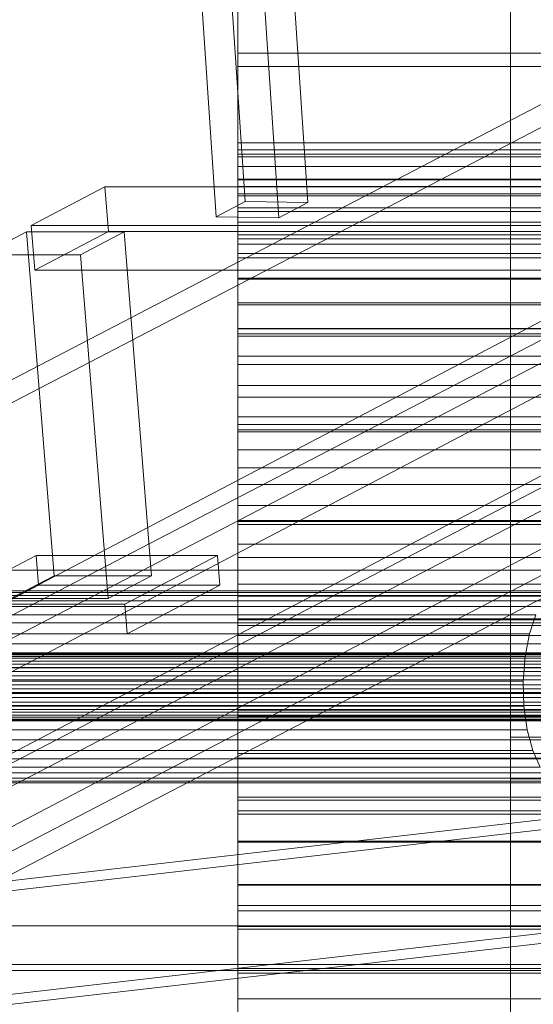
# Model space of a CAD drawing. Header units: millimetres. Extents: x -4738 to 65662, y -68080 to 6847.
# Tile 73 of 256: x -2028 to -1892, y -34421 to -34161. Entities that reach past the tile are written whole.
import ezdxf

# ---------------------------------------------------------------- set-up
doc = ezdxf.new("R2010")
doc.units = ezdxf.units.MM
for name, color, linetype, lineweight in [('frontal_briquetadora', 7, 'Continuous', 0), ('frontal_C10', 7, 'Continuous', 0), ('frontal_tolva', 7, 'Continuous', 0)]:
    doc.layers.add(name, color=color, linetype=linetype, lineweight=lineweight)

msp = doc.modelspace()

# ---------------------------------------------------------------- linework, layer by layer
at = {"layer": 'frontal_briquetadora'}
for p, q in [((-1970, -34195.052), (-1970, -33963.218)), ((-1970, -34202.983), (-1970, -33971.148)), ((-1970, -34146.794), (-1970, -34169.624)), ((-1970, -34150.756), (-1970, -34173.092)), ((-1970, -34169.624), (-1970, -34193.233)), ((-1970, -34169.624), (-1730, -34169.624)), ((-1970, -34173.092), (-1970, -34196.19)), ((-1970, -34173.092), (-1733, -34173.092)), ((-1970, -34193.233), (-1970, -34217.505)), ((-1970, -34193.233), (-1730, -34193.233)), ((-1970, -34196.935), (-1970, -34195.052)), ((-1970, -34195.052), (-1730, -34195.052)), ((-1970, -34196.19), (-1970, -34219.938)), ((-1970, -34196.19), (-1733, -34196.19)), ((-1970, -34199.515), (-1970, -34196.935)), ((-1970, -34196.935), (-1730, -34196.935)), ((-1970, -34202.784), (-1970, -34199.515)), ((-1970, -34199.515), (-1730, -34199.515)), ((-1970, -34206.73), (-1970, -34202.784)), ((-1970, -34202.784), (-1730, -34202.784)), ((-1970, -34204.786), (-1970, -34202.983)), ((-1970, -34202.983), (-1733, -34202.983)), ((-1970, -34207.258), (-1970, -34204.786)), ((-1970, -34204.786), (-1733, -34204.786)), ((-1970, -34211.337), (-1970, -34206.73)), ((-1970, -34206.73), (-1730, -34206.73)), ((-1970, -34210.389), (-1970, -34207.258)), ((-1970, -34207.258), (-1733, -34207.258)), ((-1970, -34214.169), (-1970, -34210.389)), ((-1970, -34210.389), (-1733, -34210.389)), ((-1970, -34216.589), (-1970, -34211.337)), ((-1970, -34211.337), (-1730, -34211.337)), ((-1970, -34218.582), (-1970, -34214.169)), ((-1970, -34214.169), (-1733, -34214.169)), ((-1970, -34222.465), (-1970, -34216.589)), ((-1970, -34216.589), (-1730, -34216.589)), ((-1970, -34217.505), (-1970, -34242.324)), ((-1970, -34217.505), (-1730, -34217.505)), ((-1970, -34223.613), (-1970, -34218.582)), ((-1970, -34218.582), (-1733, -34218.582)), ((-1970, -34219.938), (-1970, -34244.22)), ((-1970, -34219.938), (-1733, -34219.938)), ((-1970, -34228.945), (-1970, -34222.465)), ((-1970, -34222.465), (-1730, -34222.465)), ((-1970, -34229.242), (-1970, -34223.613)), ((-1970, -34223.613), (-1733, -34223.613)), ((-1970, -34236.002), (-1970, -34228.945)), ((-1970, -34228.945), (-1730, -34228.945)), ((-1970, -34235.448), (-1970, -34229.242)), ((-1970, -34229.242), (-1733, -34229.242)), ((-1970, -34242.208), (-1970, -34235.448)), ((-1970, -34235.448), (-1733, -34235.448)), ((-1970, -34243.612), (-1970, -34236.002)), ((-1970, -34236.002), (-1730, -34236.002)), ((-1970, -34249.498), (-1970, -34242.208)), ((-1970, -34242.208), (-1733, -34242.208)), ((-1970, -34242.324), (-1970, -34267.568)), ((-1970, -34242.324), (-1730, -34242.324)), ((-1970, -34251.745), (-1970, -34243.612)), ((-1970, -34243.612), (-1730, -34243.612)), ((-1970, -34244.22), (-1970, -34268.918)), ((-1970, -34244.22), (-1733, -34244.22)), ((-1970, -34257.288), (-1970, -34249.498)), ((-1970, -34249.498), (-1733, -34249.498)), ((-1970, -34260.371), (-1970, -34251.745)), ((-1970, -34251.745), (-1730, -34251.745)), ((-1970, -34265.551), (-1970, -34257.288)), ((-1970, -34257.288), (-1733, -34257.288)), ((-1970, -34269.458), (-1970, -34260.371)), ((-1970, -34260.371), (-1730, -34260.371)), ((-1970, -34274.256), (-1970, -34265.551)), ((-1970, -34265.551), (-1733, -34265.551)), ((-1970, -34267.568), (-1970, -34293.116)), ((-1970, -34267.568), (-1730, -34267.568)), ((-1970, -34268.918), (-1970, -34293.913)), ((-1970, -34268.918), (-1733, -34268.918)), ((-1970, -34278.972), (-1970, -34269.458)), ((-1970, -34269.458), (-1730, -34269.458)), ((-1970, -34283.369), (-1970, -34274.256)), ((-1970, -34274.256), (-1733, -34274.256)), ((-1970, -34288.877), (-1970, -34278.972)), ((-1970, -34278.972), (-1730, -34278.972)), ((-1970, -34292.857), (-1970, -34283.369)), ((-1970, -34283.369), (-1733, -34283.369)), ((-1970, -34299.136), (-1970, -34288.877)), ((-1970, -34288.877), (-1730, -34288.877)), ((-1970, -34302.683), (-1970, -34292.857)), ((-1970, -34292.857), (-1733, -34292.857)), ((-1970, -34293.116), (-1970, -34318.842)), ((-1970, -34293.116), (-1730, -34293.116)), ((-1970, -34293.913), (-1970, -34319.084)), ((-1970, -34293.913), (-1733, -34293.913)), ((-1970, -34309.71), (-1970, -34299.136)), ((-1970, -34299.136), (-1730, -34299.136)), ((-1970, -34312.813), (-1970, -34302.683)), ((-1970, -34302.683), (-1733, -34302.683)), ((-1970, -34320.56), (-1970, -34309.71)), ((-1970, -34309.71), (-1730, -34309.71)), ((-1970, -34323.206), (-1970, -34312.813)), ((-1970, -34312.813), (-1733, -34312.813)), ((-1970, -34318.842), (-1970, -34344.623)), ((-1970, -34318.842), (-1730, -34318.842)), ((-1970, -34319.084), (-1970, -34344.307)), ((-1970, -34319.084), (-1733, -34319.084)), ((-1970, -34331.646), (-1970, -34320.56)), ((-1970, -34320.56), (-1730, -34320.56)), ((-1970, -34333.825), (-1970, -34323.206)), ((-1970, -34323.206), (-1733, -34323.206)), ((-1970, -34342.926), (-1970, -34331.646)), ((-1970, -34331.646), (-1730, -34331.646)), ((-1970, -34344.63), (-1970, -34333.825)), ((-1970, -34333.825), (-1733, -34333.825)), ((-1970, -34354.357), (-1970, -34342.926)), ((-1970, -34342.926), (-1730, -34342.926)), ((-1970, -34344.307), (-1970, -34369.461)), ((-1970, -34344.307), (-1733, -34344.307)), ((-1970, -34344.623), (-1970, -34370.333)), ((-1970, -34344.623), (-1730, -34344.623)), ((-1970, -34355.58), (-1970, -34344.63)), ((-1970, -34344.63), (-1733, -34344.63)), ((-1970, -34365.897), (-1970, -34354.357)), ((-1970, -34354.357), (-1730, -34354.357)), ((-1970, -34366.634), (-1970, -34355.58)), ((-1970, -34355.58), (-1733, -34355.58)), ((-1970, -34377.502), (-1970, -34365.897)), ((-1970, -34365.897), (-1730, -34365.897)), ((-1970, -34377.75), (-1970, -34366.634)), ((-1970, -34366.634), (-1733, -34366.634)), ((-1970, -34369.461), (-1970, -34394.423)), ((-1970, -34369.461), (-1733, -34369.461)), ((-1970, -34370.333), (-1970, -34395.847)), ((-1970, -34370.333), (-1730, -34370.333)), ((-1970, -34389.13), (-1970, -34377.502)), ((-1970, -34377.502), (-1730, -34377.502)), ((-1970, -34388.888), (-1970, -34377.75)), ((-1970, -34377.75), (-1733, -34377.75)), ((-1970, -34400.006), (-1970, -34388.888)), ((-1970, -34388.888), (-1733, -34388.888)), ((-1970, -34400.736), (-1970, -34389.13)), ((-1970, -34389.13), (-1730, -34389.13)), ((-1970, -34394.423), (-1970, -34419.073)), ((-1970, -34394.423), (-1733, -34394.423)), ((-1970, -34395.847), (-1970, -34421.041)), ((-1970, -34395.847), (-1730, -34395.847)), ((-1970, -34411.061), (-1970, -34400.006)), ((-1970, -34400.006), (-1733, -34400.006)), ((-1970, -34412.277), (-1970, -34400.736)), ((-1970, -34400.736), (-1730, -34400.736)), ((-1970, -34422.013), (-1970, -34411.061)), ((-1970, -34411.061), (-1733, -34411.061)), ((-1970, -34423.71), (-1970, -34412.277)), ((-1970, -34412.277), (-1730, -34412.277)), ((-1970, -34419.073), (-1970, -34443.29)), ((-1970, -34419.073), (-1733, -34419.073))]:
    msp.add_line(p, q, dxfattribs=at)
at = {"layer": 'frontal_C10'}
for p, q in [((-1981.311, -34010.26), (-1968.078, -34208.761)), ((-1951.49, -34209.01), (-1964.724, -34010.509)), ((-1975.734, -34212.77), (-1988.967, -34014.27)), ((-1959.147, -34213.02), (-1972.38, -34014.519)), ((-2126.488, -34305.985), (-1751.209, -34111.002)), ((-2006.823, -34305.985), (-1631.544, -34111.002)), ((-1750.743, -34116.882), (-2126.021, -34311.865)), ((-1631.078, -34116.882), (-2006.357, -34311.865)), ((-1738.645, -34161.068), (-2198.025, -34401.641)), ((-2161.205, -34401.641), (-1701.825, -34161.068)), ((-2194.891, -34440.829), (-1735.512, -34200.256)), ((-2158.072, -34440.829), (-1698.692, -34200.256)), ((-2005.124, -34204.861), (-2024.571, -34215.045)), ((-1222.701, -34204.861), (-2005.124, -34204.861)), ((-2005.124, -34204.861), (-2004.184, -34216.617)), ((-1975.734, -34212.77), (-1968.078, -34208.761)), ((-1968.078, -34208.761), (-1951.49, -34209.01)), ((-1951.49, -34209.01), (-1959.147, -34213.02)), ((-1959.147, -34213.02), (-1975.734, -34212.77)), ((-2025.811, -34216.743), (-2037.296, -34222.757)), ((-2000.037, -34216.743), (-2025.811, -34216.743)), ((-2025.811, -34216.743), (-2018.555, -34307.484)), ((-2024.571, -34215.045), (-1242.148, -34215.045)), ((-2023.631, -34226.801), (-2024.571, -34215.045)), ((-2023.631, -34226.801), (-2004.184, -34216.617)), ((-2011.522, -34222.757), (-2000.037, -34216.743)), ((-2004.184, -34216.617), (-1221.761, -34216.617)), ((-1992.782, -34307.484), (-2000.037, -34216.743)), ((-2037.296, -34222.757), (-2011.522, -34222.757)), ((-2011.522, -34222.757), (-2004.266, -34313.499)), ((-1241.208, -34226.801), (-2023.631, -34226.801)), ((-1802.026, -34238.531), (-2177.305, -34433.514)), ((-2176.838, -34439.394), (-1801.56, -34244.411)), ((-2023.25, -34302.117), (-2047.75, -34314.947)), ((-1975.384, -34302.117), (-2023.25, -34302.117)), ((-2023.25, -34302.117), (-2022.624, -34309.954)), ((-1999.885, -34314.947), (-1975.384, -34302.117)), ((-1974.758, -34309.954), (-1975.384, -34302.117)), ((-2382.102, -34500.967), (-2006.823, -34305.985)), ((-2262.437, -34500.967), (-1887.158, -34305.985)), ((-2126.488, -34305.985), (-2006.823, -34305.985)), ((-2030.04, -34313.499), (-2018.555, -34307.484)), ((-2018.555, -34307.484), (-1992.782, -34307.484)), ((-2006.823, -34305.985), (-1887.158, -34305.985)), ((-1992.782, -34307.484), (-2004.266, -34313.499)), ((-2047.124, -34322.785), (-2022.624, -34309.954)), ((-2022.624, -34309.954), (-1974.758, -34309.954)), ((-1974.758, -34309.954), (-1999.258, -34322.785)), ((-2006.357, -34311.865), (-2381.635, -34506.848)), ((-1886.692, -34311.865), (-2261.971, -34506.848)), ((-2006.357, -34311.865), (-2126.021, -34311.865)), ((-1886.692, -34311.865), (-2126.021, -34311.865)), ((-1884.107, -34311.395), (-2123.437, -34311.395)), ((-1881.564, -34312.652), (-2120.893, -34312.652)), ((-1886.692, -34311.865), (-2006.357, -34311.865)), ((-1889.141, -34314.03), (-2128.47, -34314.03)), ((-2047.75, -34314.947), (-1999.885, -34314.947)), ((-2004.266, -34313.499), (-2030.04, -34313.499)), ((-1999.885, -34314.947), (-1999.258, -34322.785)), ((-1891.287, -34317.745), (-2130.616, -34317.745)), ((-1879.234, -34315.552), (-2118.563, -34315.552)), ((-1892.985, -34322.754), (-1891.287, -34317.745)), ((-1877.276, -34319.897), (-2116.606, -34319.897)), ((-1892.985, -34322.754), (-2132.314, -34322.754)), ((-1999.258, -34322.785), (-2047.124, -34322.785)), ((-1894.118, -34328.717), (-1892.985, -34322.754)), ((-1875.825, -34325.39), (-2115.154, -34325.39)), ((-1868.838, -34327.932), (-2141.305, -34327.932)), ((-1867.923, -34327.765), (-2140.39, -34327.765)), ((-1867.021, -34328.211), (-2139.488, -34328.211)), ((-1870.466, -34330.015), (-2142.934, -34330.015)), ((-1869.706, -34328.699), (-2142.173, -34328.699)), ((-1866.196, -34329.238), (-2138.663, -34329.238)), ((-1865.502, -34330.778), (-2137.969, -34330.778)), ((-1894.118, -34328.717), (-2133.447, -34328.717)), ((-1894.609, -34335.227), (-1894.118, -34328.717)), ((-1871.068, -34331.79), (-2143.535, -34331.79)), ((-1864.988, -34332.724), (-2137.455, -34332.724)), ((-2114.308, -34331.657), (-1874.979, -34331.657)), ((-1871.644, -34336.21), (-2144.111, -34336.21)), ((-1871.469, -34333.903), (-2143.937, -34333.903)), ((-2137.155, -34334.945), (-1864.688, -34334.945)), ((-1894.609, -34335.227), (-2133.939, -34335.227)), ((-1894.426, -34341.841), (-1894.609, -34335.227)), ((-1871.579, -34338.553), (-2144.046, -34338.553)), ((-1864.623, -34337.288), (-2137.09, -34337.288)), ((-1874.795, -34338.271), (-2114.124, -34338.271)), ((-1871.279, -34340.774), (-2143.746, -34340.774)), ((-1864.797, -34339.595), (-2137.264, -34339.595)), ((-1870.764, -34342.72), (-2143.232, -34342.72)), ((-1865.8, -34343.483), (-2138.267, -34343.483)), ((-1865.198, -34341.708), (-2137.666, -34341.708)), ((-1894.426, -34341.841), (-2133.755, -34341.841)), ((-1893.579, -34348.108), (-1894.426, -34341.841)), ((-1870.071, -34344.26), (-2142.538, -34344.26)), ((-1869.245, -34345.287), (-2141.713, -34345.287)), ((-1868.344, -34345.733), (-2140.811, -34345.733)), ((-1867.428, -34345.566), (-2139.895, -34345.566)), ((-1866.561, -34344.799), (-2139.028, -34344.799)), ((-1875.286, -34344.781), (-2114.616, -34344.781)), ((-1893.579, -34348.108), (-2132.909, -34348.108)), ((-1892.128, -34353.601), (-1893.579, -34348.108)), ((-1715.554, -34351.82), (-2189.817, -34406.25)), ((-2166.805, -34406.25), (-1692.541, -34351.82)), ((-1876.42, -34350.744), (-2115.749, -34350.744)), ((-1892.128, -34353.601), (-2131.457, -34353.601)), ((-1890.171, -34357.945), (-1892.128, -34353.601)), ((-1878.117, -34355.753), (-2117.447, -34355.753)), ((-1890.171, -34357.945), (-2129.5, -34357.945)), ((-1880.264, -34359.467), (-2119.593, -34359.467)), ((-1887.841, -34360.845), (-2127.17, -34360.845)), ((-1885.297, -34362.103), (-2124.626, -34362.103)), ((-1882.712, -34361.633), (-2122.042, -34361.633)), ((-2189.292, -34436.219), (-1715.028, -34381.789)), ((-2166.279, -34436.219), (-1692.016, -34381.789)), ((-1597.98, -34399.844), (-2380.402, -34399.844)), ((-2399.849, -34410.028), (-1617.427, -34410.028)), ((-2379.462, -34411.6), (-1597.04, -34411.6))]:
    msp.add_line(p, q, dxfattribs=at)
at = {"layer": 'frontal_tolva'}
for p, q in [((-1898, -35980), (-1898, -32700)), ((-1898, -34350), (-1745, -34350)), ((-1898, -34361), (-1898, -34350)), ((-1898, -34361), (-1745, -34361))]:
    msp.add_line(p, q, dxfattribs=at)

doc.saveas('drawing.dxf')
